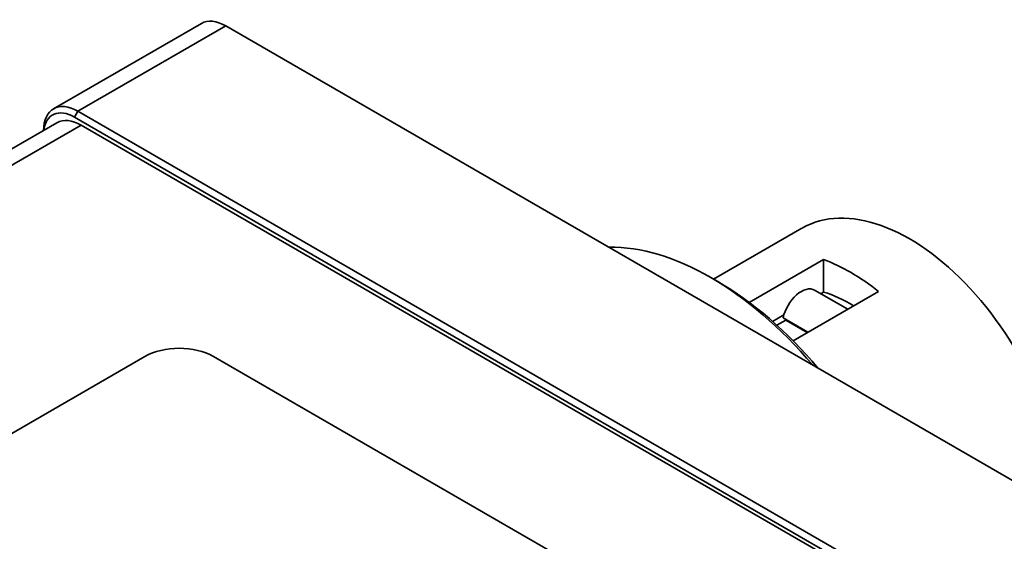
# Model space of a CAD drawing. Header units: millimetres. Extents: x 0 to 297, y 0 to 210.
# Tile 21 of 27: x 190.76 to 200.89, y 177.91 to 183.27. Entities that reach past the tile are written whole.
import ezdxf

# ---------------------------------------------------------------- set-up
doc = ezdxf.new("R2010")
doc.units = ezdxf.units.MM
doc.header["$LTSCALE"] = 0.5
doc.layers.add('Sichtbar (ISO)', color=7, linetype='Continuous', lineweight=35)
doc.layers.add('Sichtbar schmal (ISO)', color=7, linetype='Continuous', lineweight=35)

msp = doc.modelspace()

# ---------------------------------------------------------------- linework, layer by layer
at = {"layer": 'Sichtbar (ISO)'}
for p, q in [((192.628, 183.235), (191.108, 182.357)), ((192.878, 183.21), (206.313, 175.453)), ((204.793, 174.576), (191.358, 182.332)), ((182.726, 177.355), (191.143, 182.214)), ((191.322, 182.271), (204.757, 174.514)), ((191.393, 182.19), (204.686, 174.514)), ((197.897, 180.606), (198.805, 181.131)), ((198.264, 180.367), (199.028, 180.807)), ((199.028, 180.474), (199.028, 180.807)), ((197.939, 180.582), (197.868, 180.623)), ((199.594, 180.481), (198.714, 179.973)), ((198.936, 180.494), (199.276, 180.297)), ((199.028, 180.474), (198.999, 180.457)), ((198.618, 180.238), (198.504, 180.171)), ((198.64, 180.185), (198.548, 180.132)), ((198.867, 180.061), (198.611, 180.209)), ((198.86, 180.057), (198.64, 180.185)), ((186.567, 176.648), (192.047, 179.812)), ((192.754, 179.812), (200.532, 175.321))]:
    msp.add_line(p, q, dxfattribs=at)
for centre, major_axis, start_param, end_param in [((192.878, 182.802), (-0.25, 0.433), 5.497787, 6.283185), ((191.358, 181.924), (-0.25, 0.433), 5.497787, 7.054267), ((191.322, 181.904), (-0.225, 0.39), 5.497787, 6.931932), ((191.393, 181.781), (-0.25, 0.433), 5.497787, 6.283185), ((199.912, 179.214), (-1.106, 1.916), 3.890825, 6.283185), ((197.868, 177.986), (-1.615, 2.797), 5.021155, 5.97442), ((199.311, 178.867), (1.106, -1.916), 2.174404, 2.537985), ((197.939, 178.026), (-1.565, 2.711), 5.013451, 5.497787), ((198.798, 180.255), (0.138, 0.238), 0, 2.079968), ((199.311, 178.867), (-0.906, 1.57), 5.477869, 5.720309), ((199.912, 179.214), (0.906, -1.57), 3.761869, 3.766919), ((198.798, 180.255), (-0.112, -0.195), 0.896739, 0.932563), ((192.4, 179.607), (0.5, 0), 0.785398, 2.356194)]:
    msp.add_ellipse(centre, major_axis=major_axis, ratio=0.57735, start_param=start_param, end_param=end_param, dxfattribs=at)
at = {"layer": 'Sichtbar schmal (ISO)'}
for p, q in [((191.358, 182.332), (192.878, 183.21)), ((191.322, 182.271), (191.358, 182.332)), ((182.872, 177.27), (191.393, 182.19))]:
    msp.add_line(p, q, dxfattribs=at)

doc.saveas('drawing.dxf')
